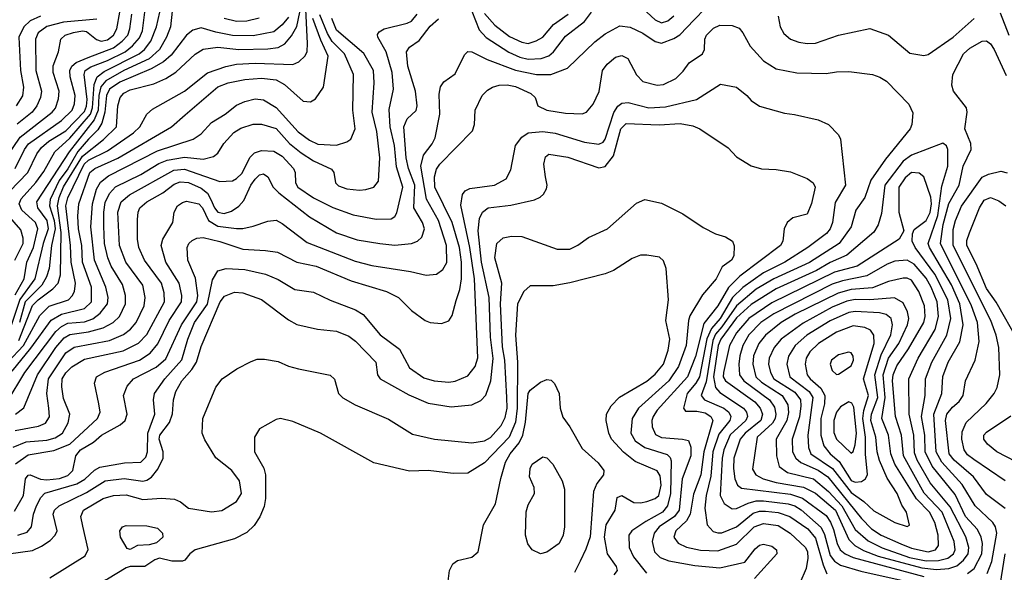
# Model space of a CAD drawing. Extents: x 997028 to 1115134, y 536408 to 618974.
# Tile 170 of 256: x 1034564 to 1039291, y 562907 to 565559. Entities that reach past the tile are written whole.
import ezdxf

# ---------------------------------------------------------------- set-up
doc = ezdxf.new("R2010")
doc.units = 0

msp = doc.modelspace()

# ---------------------------------------------------------------- linework, layer by layer
at = {"layer": '0CON10XD'}
for points in [[(1034515, 564734.2), (1034603, 564825), (1034647.1, 564915), (1034668.4, 564945), (1034704.6, 564975.4), (1034785, 565025.1), (1034875, 565117.3), (1034885, 565143.6), (1034887.7, 565175), (1034873.4, 565295), (1034879.1, 565315), (1034905, 565332.6), (1034985, 565362.6), (1035069.8, 565405), (1035105, 565432.7), (1035139.2, 565470.8), (1035153.3, 565505), (1035164.8, 565595), (1035210.8, 565749.2), (1035241.5, 565808.5), (1035275, 565830.4), (1035325, 565841.9), (1035385, 565839.5), (1035465, 565821.7)], [(1034507.7, 563915), (1034581.8, 563995), (1034661, 564139), (1034706.1, 564183.9), (1034797.9, 564215), (1034816.6, 564233.4), (1034827.7, 564255), (1034832.4, 564295), (1034810.7, 564395), (1034808.4, 564475), (1034784.9, 564665), (1034795, 564703.5), (1034874.1, 564865.9), (1034895, 564884.4), (1034985, 564929.8), (1035110.3, 565015), (1035140.9, 565045), (1035174.1, 565105.9), (1035201, 565129), (1035354.8, 565215.2), (1035465, 565303.1), (1035554.1, 565334.1), (1035605.5, 565344.5), (1035695, 565350.6), (1035875, 565344.1), (1035904.3, 565355.7), (1035934.4, 565385.6), (1035944.3, 565405.8), (1035946.1, 565443.9), (1035929.7, 565775)], [(1035303.9, 565676.1), (1035288, 565525), (1035269.6, 565475), (1035234.8, 565415), (1035185, 565370.7), (1035064.3, 565315), (1034977.7, 565265), (1034954.3, 565235.7), (1034944.6, 565194.6), (1034940.2, 565125), (1034922.4, 565077.6), (1034801.1, 564925), (1034645.2, 564685), (1034649.2, 564655), (1034694.7, 564595), (1034700.7, 564555), (1034677, 564485), (1034637.6, 564315), (1034564.2, 564215.8), (1034515, 564067.8)], [(1037475, 565688.1), (1037615, 565557.3), (1037645, 565543.8), (1037675, 565553.8), (1037705, 565577.3)], [(1034543.6, 563426.4), (1034605, 563470.2), (1034728.3, 563491.7), (1034805, 563521.6), (1034938.4, 563645), (1034950.6, 563675), (1034944.2, 563715), (1034923.1, 563815), (1034932.7, 563845), (1034972.6, 563867.4), (1035140, 563925), (1035191.2, 563958.8), (1035227.4, 564002.6), (1035282.1, 564115), (1035340.8, 564205), (1035343.2, 564235), (1035330.2, 564295), (1035265.7, 564395), (1035243.6, 564475), (1035251.3, 564505), (1035299.1, 564585), (1035306.5, 564635), (1035322.5, 564665), (1035345, 564682.1), (1035365, 564687.8), (1035424.4, 564675), (1035441.2, 564655), (1035470, 564595), (1035515, 564568.3), (1035605, 564556.1), (1035635, 564556.3), (1035685, 564568), (1035755, 564591.2), (1035795, 564596.4), (1035825, 564580), (1035945, 564489.1), (1036175, 564399.8), (1036255, 564378.3), (1036440.8, 564350.8), (1036515, 564332.5), (1036565, 564338.1), (1036595, 564360), (1036615, 564394), (1036613.9, 564475), (1036575.5, 564595), (1036516.8, 564696.8), (1036490, 564855), (1036502.1, 564907.9), (1036545, 564963.5), (1036558.5, 564991.5), (1036581.6, 565105), (1036578.7, 565201.3), (1036584.1, 565235.9), (1036600.3, 565259.7), (1036655, 565299.5), (1036699.9, 565390.1), (1036715, 565405.5), (1036735, 565404.5), (1036807.6, 565367.6), (1036945, 565316.3), (1037045, 565295.6), (1037114.4, 565295.6), (1037193.8, 565326.2), (1037325, 565452.3), (1037375, 565491.2), (1037445, 565528.5), (1037495, 565522.9), (1037555, 565493.9), (1037615, 565453.6), (1037645, 565445.8), (1037705, 565468.6), (1037733.9, 565486.1), (1037802.5, 565557.5), (1037855, 565612.9)], [(1036735, 565599.4), (1036770.1, 565510.1), (1036802.8, 565472.8), (1036912.9, 565402.9), (1036965, 565378.6), (1037005, 565368.5), (1037068.1, 565371.9), (1037105, 565385.8), (1037126.9, 565405), (1037185, 565480), (1037275, 565550.6), (1037308.6, 565595)], [(1034472.4, 564855), (1034566.2, 564995), (1034719.3, 565115), (1034735.4, 565134.6), (1034751, 565179), (1034753.6, 565215), (1034725.2, 565305), (1034725, 565338), (1034750.9, 565405), (1034761.5, 565465), (1034782.2, 565485), (1034822.3, 565497.7), (1034865, 565505.2), (1034885, 565502.1), (1034933, 565463), (1034955, 565455.8), (1034985, 565462), (1035015, 565484), (1035030.5, 565515), (1035045.5, 565595)], [(1034503.5, 563725), (1034589.3, 563865), (1034737.7, 564062.3), (1034764.3, 564085.7), (1034795, 564101.7), (1034875, 564109), (1034915, 564123.4), (1034950.3, 564149.7), (1034986, 564195), (1034989.2, 564225), (1034978.5, 564275), (1034923.9, 564405), (1034905.2, 564565), (1034913.7, 564675), (1034933.6, 564745), (1034951.8, 564778.2), (1034991.3, 564808.7), (1035225, 564929.8), (1035396.7, 564985), (1035435, 565011.1), (1035485.5, 565064.5), (1035550.8, 565105), (1035605, 565148.9), (1035645, 565166.8), (1035695, 565179.2), (1035735, 565174.6), (1035795, 565136.9), (1035900.3, 565020.3), (1035955, 564980.8), (1035995, 564960.8), (1036085, 564957.2), (1036135, 564972.5), (1036154, 564986), (1036174.1, 565035), (1036163.8, 565125), (1036166.3, 565295), (1036123.3, 565395), (1036064.5, 565454.5), (1036041.8, 565491.8), (1036005, 565581.2)], [(1034528.7, 563871.3), (1034618.1, 563981.9), (1034715, 564116.7), (1034764.7, 564145.3), (1034875, 564173.2), (1034908.7, 564205), (1034909.3, 564275), (1034866.3, 564395), (1034863.2, 564475), (1034847.1, 564555), (1034842.6, 564615), (1034848.5, 564675), (1034900.6, 564825), (1034924.7, 564845), (1035035, 564894.2), (1035292.5, 565045), (1035357.8, 565102.2), (1035515, 565237), (1035564.3, 565255), (1035645, 565272.4), (1035725, 565278.8), (1035795, 565269.3), (1035835, 565248.2), (1035925, 565167.5), (1035960, 565165), (1035985, 565178.8), (1036022.9, 565235), (1036045.7, 565384.2), (1036010, 565460), (1035971.6, 565565)], [(1034533.1, 563506.9), (1034595, 563532.1), (1034695, 563540.3), (1034735, 563551.2), (1034769.7, 563575), (1034796.6, 563623.4), (1034804.7, 563665), (1034775, 563741.4), (1034766, 563796), (1034767.8, 563835), (1034785, 563864.2), (1034815, 563892.6), (1034875, 563930.2), (1035061, 563969), (1035135, 564006.1), (1035175, 564047.3), (1035258.7, 564205), (1035258.5, 564248.5), (1035244.8, 564295), (1035163.2, 564405), (1035135.6, 564465.6), (1035129.8, 564505), (1035129.9, 564600.1), (1035132.4, 564635), (1035140.3, 564655), (1035173.8, 564685), (1035251.6, 564728.4), (1035305, 564768.8), (1035335, 564779.8), (1035375, 564776.9), (1035435, 564750.7), (1035465, 564725.8), (1035482.1, 564695), (1035499.4, 564655), (1035516, 564635), (1035545, 564629.2), (1035580.2, 564639.8), (1035615.5, 564664.5), (1035639.5, 564690.5), (1035674.4, 564765), (1035695, 564794.1), (1035715, 564814), (1035735, 564819.2), (1035755.3, 564805.3), (1035780.6, 564755), (1035807.5, 564727.5), (1035955, 564613.2), (1036085, 564535.3), (1036185, 564501.4), (1036293.8, 564483.8), (1036365, 564476.6), (1036445, 564484.7), (1036473.5, 564496.5), (1036495, 564514.3), (1036507.8, 564555), (1036498.2, 564585), (1036455.9, 564655.9), (1036461.1, 564765), (1036430.7, 564845), (1036419.6, 564895), (1036408.7, 565045), (1036425, 565082.5), (1036466.8, 565123.2), (1036472.5, 565145), (1036464.2, 565215), (1036426.7, 565335), (1036421, 565405), (1036435, 565426.6), (1036481.7, 565458.3), (1036535, 565527.5), (1036575, 565563.2)], [(1034543, 564845), (1034586.8, 564935), (1034606.7, 564963.3), (1034765, 565074.5), (1034815.9, 565125), (1034827, 565155), (1034831.1, 565195), (1034806.9, 565285), (1034805.6, 565315), (1034814.9, 565335.1), (1034835, 565353.4), (1034892.7, 565377.3), (1035015, 565424.4), (1035056.6, 565455), (1035082.6, 565485), (1035093, 565515), (1035102.2, 565585)], [(1034544.8, 563665.2), (1034584.8, 563695.2), (1034649.4, 563855), (1034738.4, 563985), (1034778.1, 564031.9), (1034805, 564048.6), (1034895, 564060.4), (1034965, 564079.2), (1035013.4, 564105), (1035043.7, 564135), (1035071.6, 564195), (1035071.6, 564235), (1035057.2, 564287.2), (1035003.3, 564375), (1034986.6, 564415), (1034971.1, 564485), (1034967.7, 564567.7), (1034967.4, 564635), (1034975, 564681.1), (1034995.1, 564724.9), (1035023.9, 564756.1), (1035145, 564815.9), (1035231.4, 564868.6), (1035271.8, 564885), (1035355, 564899), (1035445, 564889.2), (1035495, 564902.7), (1035515, 564918.1), (1035544.8, 564965.2), (1035592.7, 565017.3), (1035625, 565038.4), (1035685, 565056.9), (1035725, 565057.3), (1035795, 565036.2), (1035860, 564965), (1035915, 564919.8), (1035975, 564881.4), (1036060.9, 564840.9), (1036072.9, 564825), (1036080.8, 564775), (1036095, 564761.5), (1036135, 564747.3), (1036195, 564741.3), (1036226.6, 564743.4), (1036264, 564755), (1036286.8, 564783.2), (1036292.9, 564895), (1036278, 565022), (1036255.7, 565115), (1036266.6, 565255), (1036263.3, 565315), (1036215.8, 565395.8), (1036085, 565507.8), (1036062.8, 565565)], [(1034664, 565576), (1034615, 565553), (1034583.6, 565525), (1034559.6, 565475), (1034567.8, 565315), (1034582.4, 565235), (1034577.1, 565192.9), (1034547.9, 565145)], [(1034935, 565561.9), (1034775, 565546.6), (1034695, 565525.5), (1034653.2, 565495), (1034640.7, 565465), (1034641.6, 565315), (1034668.7, 565215), (1034664.8, 565185), (1034647, 565145), (1034624.8, 565115), (1034552.3, 565057.7)], [(1034560.4, 564019.6), (1034625, 564187.5), (1034652.7, 564215), (1034723.3, 564266.7), (1034748.7, 564295), (1034759.7, 564335), (1034763, 564537), (1034745.5, 564665), (1034753.2, 564705), (1034775, 564756.6), (1034865, 564903.7), (1034966.7, 564983.3), (1035028.9, 565045), (1035035, 565146), (1035046.8, 565185), (1035063.8, 565206.2), (1035095, 565222.4), (1035208.5, 565251.5), (1035265, 565276.3), (1035313.1, 565306.9), (1035406.9, 565393.1), (1035445, 565417.5), (1035515, 565427.1), (1035616.1, 565416.1), (1035755, 565418.4), (1035805, 565425.2), (1035836.9, 565443.1), (1035868.7, 565481.3), (1035894.3, 565525.7), (1035909.7, 565595)], [(1035855, 565570), (1035825, 565533.8), (1035785, 565501.1), (1035685, 565481.4), (1035585, 565483.2), (1035505, 565498), (1035435, 565520), (1035395, 565507.8), (1035365, 565483.8), (1035291.6, 565388.4), (1035254.3, 565355.7), (1035195, 565322.1), (1035045, 565259.3), (1034995.8, 565225), (1034980.6, 565195), (1034972.7, 565115), (1034958.3, 565061.7), (1034939.4, 565030.6), (1034894.6, 564985), (1034843.8, 564926.2), (1034795, 564843.3), (1034753.4, 564786.6), (1034710.1, 564695), (1034706.6, 564665), (1034729.3, 564595), (1034733.7, 564555), (1034717, 564475), (1034706.2, 564363.8), (1034693.4, 564325), (1034669.7, 564285), (1034590.2, 564205), (1034562.5, 564105)], [(1034679.4, 564830.6), (1034733.6, 564925), (1034805, 564989.5), (1034903.8, 565105), (1034913.8, 565136.2), (1034921.6, 565248.4), (1034936.1, 565283.9), (1034970.2, 565309.8), (1035138.3, 565395), (1035163.3, 565415), (1035193.5, 565455), (1035221.6, 565525), (1035237.2, 565595)], [(1035713.8, 565566.2), (1035655, 565552.1), (1035605, 565550), (1035545, 565564.4)], [(1036338.2, 565128.3), (1036358.6, 565225), (1036352.2, 565305), (1036323.7, 565403.7), (1036283.3, 565475), (1036282, 565488), (1036289.8, 565500.2), (1036314, 565515), (1036425, 565541.8), (1036445, 565552.2), (1036472.9, 565585)], [(1036795, 565588.3), (1036845, 565531.7), (1036915, 565477.4), (1036975, 565450.8), (1037005, 565444.8), (1037043.4, 565456.6), (1037075, 565474.7), (1037126.1, 565535), (1037197.1, 565585)], [(1038205.8, 565575), (1038214.3, 565525), (1038232.6, 565492.6), (1038264.2, 565465), (1038305, 565451.2), (1038345, 565443.9), (1038385, 565445.3), (1038495, 565484.5), (1038645, 565516), (1038735, 565484.3), (1038837.4, 565397.4), (1038905, 565387.3), (1038925, 565391.8), (1039045, 565474.7), (1039146.9, 565565)], [(1039271.6, 565591.6), (1039313, 565485)], [(1034539.5, 563200.5), (1034582.5, 563275), (1034592.5, 563355), (1034605, 563372.5), (1034615, 563373.8), (1034663.8, 563353.8), (1034695, 563350.5), (1034755, 563357.4), (1034795, 563371.2), (1034819, 563395), (1034833.5, 563465), (1034855.7, 563495), (1034919.2, 563530.8), (1034956.2, 563565), (1035045.9, 563614.1), (1035070.9, 563635), (1035080, 563665), (1035062.7, 563755), (1035079.9, 563800.1), (1035110.9, 563835), (1035218.6, 563891.4), (1035265, 563931.4), (1035340.2, 564095), (1035414.5, 564205), (1035420, 564235), (1035408.9, 564318.9), (1035371.1, 564405), (1035368.2, 564465), (1035376.2, 564485), (1035391.4, 564498.6), (1035415, 564509.6), (1035445, 564513.2), (1035524.8, 564494.8), (1035635, 564457.3), (1035745, 564451.7), (1035802.6, 564442.6), (1035895, 564394.7), (1035987.5, 564375), (1036155, 564305.3), (1036325.8, 564255), (1036381.9, 564225), (1036445, 564162.5), (1036511.2, 564115), (1036535, 564105.8), (1036588.8, 564101.2), (1036625, 564114), (1036640.3, 564139.7), (1036659, 564211), (1036676.7, 564263.3), (1036685.9, 564315), (1036684.9, 564395), (1036675.4, 564465), (1036640, 564585), (1036556.7, 564755), (1036555.7, 564805), (1036565, 564840.6), (1036581.3, 564865), (1036737.5, 565025), (1036747.1, 565055), (1036750, 565125), (1036784.3, 565195), (1036809.2, 565220.8), (1036834, 565235), (1036866.7, 565245), (1036905, 565246.5), (1036945, 565237.7), (1037018, 565205), (1037038, 565185), (1037051.2, 565145), (1037095, 565124.6), (1037185, 565110), (1037265, 565106.7), (1037285.4, 565114.6), (1037317.4, 565152.6), (1037346.5, 565213.5), (1037361.5, 565315), (1037385, 565345.4), (1037425, 565379.2), (1037455, 565386.9), (1037483, 565373), (1037525, 565293.5), (1037555, 565262.7), (1037625, 565244.7), (1037655, 565247.1), (1037713.4, 565276.6), (1037748.8, 565311.2), (1037778, 565352), (1037842.5, 565395), (1037851.5, 565415), (1037853.9, 565465), (1037860.7, 565485), (1037895, 565518.2), (1037925, 565532.3), (1037985, 565530.4), (1038017.6, 565517.6), (1038036.2, 565496.2), (1038071.3, 565431.3), (1038135, 565361.4), (1038195, 565322.9), (1038295, 565303.8), (1038435, 565300.5), (1038485, 565309.1), (1038545, 565310), (1038657.5, 565295), (1038693, 565283), (1038725, 565262.9), (1038832.6, 565152.6), (1038851.7, 565111.7), (1038847.3, 565055), (1038839.6, 565035), (1038720.4, 564889.6), (1038650.9, 564789.1), (1038620.8, 564705), (1038578.9, 564645), (1038555.8, 564565), (1038497.8, 564485), (1038355, 564393), (1038184.6, 564315.4), (1038099.2, 564265), (1038005, 564186), (1037935, 564083.9), (1037905, 564049.5), (1037891.1, 564018.9), (1037858.9, 563821.1), (1037835.2, 563755.2), (1037851.1, 563735), (1037945, 563694.5), (1037967.8, 563675), (1037977.7, 563655), (1037972.5, 563635), (1037921.2, 563568.8), (1037891.6, 563485), (1037882.8, 563367.2), (1037859.2, 563275), (1037852.8, 563215), (1037864.6, 563135), (1037893.2, 563103.2), (1037915, 563095.3), (1037935, 563096.7), (1038005, 563124.3), (1038085, 563189.8), (1038115, 563199.3), (1038145, 563200), (1038205, 563194), (1038261.2, 563175), (1038347.1, 563115), (1038385, 563070.3), (1038421.8, 562941.8), (1038439, 562899)], [(1039295, 563212.8), (1039205, 563280.3), (1039143.3, 563365), (1039050.2, 563445), (1039026.2, 563475), (1039008.4, 563635), (1039015.6, 563665), (1039041.6, 563698.4), (1039074.1, 563725.9), (1039094.1, 563755), (1039105, 563826.2), (1039150.4, 563925), (1039170.5, 564015), (1039161.7, 564105), (1039133.2, 564185), (1038985.1, 564485), (1038997, 564575), (1039024, 564676), (1039073.9, 564765), (1039093.8, 564856.2), (1039132.1, 564935), (1039129.7, 564965), (1039101.1, 565035), (1039112.9, 565115), (1039109.1, 565135), (1039046.3, 565216.3), (1039038.9, 565245), (1039043.5, 565295), (1039094.7, 565395), (1039125, 565422.8), (1039185, 565455.4), (1039205, 565457.5), (1039225, 565442.1), (1039242.9, 565415), (1039300.1, 565290.1)], [(1034554.8, 563085.2), (1034600.8, 563099.2), (1034620.8, 563125), (1034630.8, 563185), (1034644.4, 563225), (1034665.2, 563265), (1034685, 563285.6), (1034838.9, 563331.1), (1034876.8, 563353.2), (1034922.8, 563397.2), (1034948.4, 563411.6), (1035067.7, 563432.3), (1035145, 563435.3), (1035170.4, 563459.6), (1035177.7, 563485), (1035179.2, 563575), (1035213.7, 563665), (1035205.9, 563735), (1035212, 563765), (1035260.7, 563835), (1035343.1, 563926.9), (1035371.5, 564025), (1035404, 564105), (1035466.3, 564193.7), (1035489.6, 564310.4), (1035515, 564353.3), (1035555, 564364.7), (1035645, 564359.2), (1035745, 564337.2), (1035805, 564311.1), (1035885, 564264.6), (1035975, 564250.9), (1036055, 564212.1), (1036176.8, 564166.7), (1036213.6, 564143.6), (1036295, 564046.4), (1036387.8, 563977.8), (1036435, 563888.2), (1036505, 563839.7), (1036553.3, 563825), (1036625, 563818.6), (1036655, 563823.4), (1036715, 563849.2), (1036751.4, 563895), (1036763.8, 563936.2), (1036747.6, 564315), (1036725.1, 564465), (1036681.5, 564668.5), (1036690.4, 564719.6), (1036703.3, 564736.7), (1036725, 564749.1), (1036843.8, 564765), (1036899.4, 564795), (1036922.6, 564837.4), (1036943.8, 564955), (1036974.7, 564995.3), (1037004.7, 565015.3), (1037075, 565021.6), (1037134.1, 565014.1), (1037275, 564971.4), (1037345, 564960.6), (1037365, 564970.7), (1037374.6, 564985.4), (1037416.7, 565113.3), (1037435, 565143.2), (1037455, 565158.2), (1037485, 565161.9), (1037585, 565136.3), (1037665, 565140), (1037814, 565175), (1037928.8, 565248.8), (1038005, 565234.4), (1038054.6, 565194.6), (1038075, 565170.8), (1038115, 565144.2), (1038235, 565109.4), (1038284.4, 565104.4), (1038397.9, 565077.9), (1038446.2, 565055), (1038495.6, 565005.6), (1038504.2, 564985), (1038527.8, 564765), (1038478.6, 564681.4), (1038466.2, 564585), (1038454.2, 564555), (1038436.8, 564533.2), (1038348, 564465), (1038237.8, 564395), (1038135, 564343.4), (1038035.9, 564274.1), (1037986.6, 564225), (1037926.8, 564125), (1037885, 564077.3), (1037862.9, 564027.1), (1037827, 563845), (1037810.4, 563815), (1037769.2, 563765), (1037750.5, 563695), (1037760, 563680), (1037815, 563680.5), (1037855, 563671.2), (1037881.8, 563655), (1037891, 563635), (1037847.7, 563485), (1037834.8, 563375), (1037798.5, 563281.5), (1037782.5, 563185), (1037765.6, 563154.4), (1037713.6, 563105), (1037704.7, 563075), (1037725, 563046.9), (1037765, 563027.6), (1037832.3, 563012.3), (1037915, 563009.4), (1038005, 563041.9), (1038090.5, 563125), (1038135, 563140.6), (1038205, 563131), (1038262.2, 563095), (1038336.3, 563025), (1038346.6, 563005), (1038348.3, 562975), (1038339.7, 562925), (1038309.4, 562855)], [(1034543.2, 563586.8), (1034655, 563608.4), (1034687.5, 563622.5), (1034707.2, 563652.8), (1034704.4, 563694.4), (1034694.8, 563764.8), (1034702.7, 563835), (1034785, 563959.1), (1034825, 563987.8), (1034995, 564019.5), (1035061.8, 564048.2), (1035096, 564074), (1035122.9, 564105), (1035161.3, 564185), (1035166.7, 564225), (1035155.2, 564285), (1035073.1, 564395), (1035043.7, 564475), (1035035.2, 564635), (1035050.6, 564685), (1035091.1, 564718.9), (1035304.2, 564835.8), (1035355, 564841.2), (1035419, 564819), (1035525, 564782), (1035585, 564785.8), (1035605, 564795.8), (1035630.2, 564819.8), (1035670.7, 564899.3), (1035691, 564919), (1035725, 564930.8), (1035785, 564927.5), (1035825, 564903.2), (1035879.1, 564845), (1035886.6, 564825), (1035888.4, 564775), (1035899.3, 564755), (1035975, 564703), (1036067, 564657), (1036165, 564622.4), (1036275, 564601.3), (1036347.4, 564602.6), (1036365, 564613.5), (1036375, 564631.9), (1036403.3, 564755), (1036372.3, 564852.3), (1036362.7, 564955), (1036343.4, 565045), (1036338.2, 565128.3)], [(1034510, 562995), (1034625, 563011.4), (1034668.6, 563031.4), (1034710.1, 563059.9), (1034734.4, 563085), (1034743.5, 563105), (1034725.4, 563185), (1034731.8, 563205), (1034753.6, 563225), (1034885, 563290.3), (1034975, 563345.6), (1035065, 563356.7), (1035155, 563343.5), (1035175, 563348.6), (1035196.7, 563363.3), (1035228.1, 563401.9), (1035252.2, 563455), (1035252.4, 563485), (1035234.5, 563545), (1035236.8, 563565), (1035283, 563625), (1035297.3, 563667.3), (1035302.2, 563735), (1035314.3, 563775), (1035342.1, 563825), (1035390.6, 563879.4), (1035412.4, 563915), (1035435, 563990), (1035526.4, 564205), (1035548, 564232), (1035595, 564250.4), (1035635, 564247.3), (1035725, 564216.1), (1035855, 564118.5), (1035895, 564096.5), (1035993.9, 564073.9), (1036085, 564064.6), (1036145, 564039.2), (1036176, 564016), (1036274.4, 563915), (1036281.4, 563855), (1036294.3, 563835), (1036432, 563758), (1036525, 563718.9), (1036635, 563701.3), (1036735, 563710), (1036778.7, 563731.3), (1036802.6, 563757.4), (1036825.2, 563824.8), (1036837.8, 563932.2), (1036824.9, 564035), (1036817.2, 564225), (1036781.4, 564395), (1036765.8, 564545), (1036771.8, 564605), (1036785.4, 564635), (1036813.8, 564656.2), (1036922, 564668), (1037035.5, 564694.5), (1037062.6, 564707.4), (1037078.8, 564721.2), (1037093.6, 564746.4), (1037096.5, 564765), (1037087.8, 564805), (1037080.6, 564865), (1037088.8, 564901.2), (1037105, 564912.5), (1037195, 564898.1), (1037345, 564847.5), (1037375, 564853.8), (1037414.2, 564905.8), (1037449.6, 565035), (1037475, 565060.2), (1037634.8, 565054.8), (1037735, 565060.5), (1037795, 565049.4), (1037828.6, 565035), (1037965, 564942.9), (1038005, 564900), (1038075, 564857.1), (1038125, 564842.2), (1038195, 564839.4), (1038265, 564828.1), (1038345, 564796.7), (1038373.3, 564775), (1038383.5, 564755), (1038365, 564676.7), (1038344.4, 564625.6), (1038275, 564607.1), (1038249.1, 564585), (1038233.8, 564555), (1038228.2, 564495), (1038216.1, 564475), (1038021.4, 564328.6), (1037967.1, 564272.9), (1037915, 564186.2), (1037848.7, 564101.3), (1037807.7, 563942.3), (1037770.3, 563845), (1037624.3, 563685), (1037604.8, 563655), (1037598.6, 563635), (1037599.7, 563605), (1037617.2, 563567.2), (1037645, 563553.1), (1037746.3, 563546.3), (1037775, 563538.6), (1037786.6, 563506.6), (1037785.5, 563465), (1037744.1, 563355), (1037730, 563205), (1037708, 563175), (1037634.8, 563125), (1037609.6, 563095), (1037600.2, 563055), (1037611.8, 563005), (1037638.2, 562978.2), (1037681, 562961), (1037805, 562939.1), (1037925, 562927.6), (1038044.7, 562955.3), (1038095, 563019.5), (1038115, 563036.2), (1038135, 563041.5), (1038175, 563031.9), (1038196.9, 563015), (1038199.4, 562995), (1038092.4, 562877.6)], [(1039209.3, 562900.7), (1039231, 562959), (1039255.2, 563095.2), (1039249.2, 563125), (1039235.8, 563145), (1039150.3, 563225), (1039088.5, 563328.5), (1038990.6, 563435), (1038964.3, 563485), (1038952.3, 563665), (1038990.6, 563765), (1038996, 563846), (1039021.7, 563915), (1039077.4, 564012.6), (1039094.2, 564095), (1039077.6, 564195), (1039036.9, 564286.9), (1038931.1, 564465), (1038925.8, 564485), (1038971, 564619), (1038990.8, 564759.2), (1039020, 564855), (1039020, 564935), (1039013.3, 564953.3), (1038995.8, 564965.8), (1038845, 564909.2), (1038805, 564880), (1038717.7, 564765), (1038702.1, 564627.9), (1038685.5, 564574.5), (1038665, 564538.9), (1038535, 564428.6), (1038455, 564393.4), (1038390, 564355), (1038195, 564267.6), (1038075, 564192.3), (1038005, 564128.2), (1037929.5, 564025), (1037917.3, 563995), (1037894.9, 563845), (1037904.3, 563794.3), (1037925, 563768.9), (1038038.4, 563695), (1038054, 563675), (1038058.5, 563655), (1038050, 563635), (1037974.3, 563565.7), (1037944, 563495), (1037935.7, 563455), (1037927.1, 563275), (1037946.6, 563236.6), (1037985, 563211.9), (1038005, 563212.9), (1038061, 563239), (1038099.3, 563249.3), (1038135, 563250.2), (1038253.1, 563235), (1038285, 563225.4), (1038315, 563206.4), (1038411.8, 563121.8), (1038428.2, 563088.2), (1038455, 562987.1), (1038475, 562960.4), (1038505, 562941.5), (1038602.2, 562912.2), (1038825, 562861.7)], [(1034542, 564238), (1034586.4, 564315), (1034598.1, 564395), (1034630, 564465), (1034650.8, 564555), (1034639.4, 564585), (1034574.2, 564644.2), (1034561.9, 564675), (1034571.7, 564698.3), (1034642.3, 564777.7), (1034679.4, 564830.6)], [(1039115, 562900.8), (1039145.6, 562925), (1039183.6, 562995), (1039186.8, 563045), (1039180.6, 563075), (1039162.7, 563112.7), (1039105, 563174.8), (1039055, 563279.2), (1038945.3, 563415.3), (1038910.9, 563485), (1038909.7, 563565), (1038894, 563655), (1038910.4, 563755), (1038913.2, 563835), (1038942.5, 563915), (1039015.4, 564044.6), (1039034.5, 564125), (1039019.9, 564215), (1038958.1, 564338.1), (1038862.2, 564465), (1038848.1, 564495), (1038849.6, 564530.4), (1038858, 564552), (1038915.2, 564595), (1038935, 564633.1), (1038942, 564675), (1038937.6, 564707.6), (1038905.3, 564805.3), (1038882.4, 564822.4), (1038845.9, 564825.9), (1038815, 564800.5), (1038784.3, 564754.3), (1038785.2, 564635.2), (1038809.2, 564545), (1038786, 564505), (1038583.8, 564376.2), (1038475, 564347.4), (1038175, 564200), (1038064, 564125), (1038005, 564056.4), (1037972.3, 563995), (1037942.1, 563865), (1037940.6, 563845), (1037952.4, 563825), (1038093.1, 563725), (1038119.3, 563695), (1038130.5, 563665), (1038122.4, 563635), (1038047, 563575), (1038022.8, 563545), (1037992.4, 563455), (1037990.6, 563405), (1037996.9, 563355), (1038009.3, 563325), (1038030, 563310), (1038265, 563281.3), (1038321.8, 563261.8), (1038435, 563178.7), (1038457.1, 563147.1), (1038471.4, 563111.4), (1038488, 563045), (1038502.2, 563015), (1038526.5, 562995), (1038565, 562977), (1038905, 562886.9)], [(1039294.6, 563345), (1039145, 563447.8), (1039115, 563470.8), (1039098.9, 563495), (1039087, 563545), (1039088.9, 563581.1), (1039108, 563625), (1039204, 563716), (1039242.3, 563765), (1039256.6, 563793.4), (1039270, 563855), (1039264.8, 563985), (1039252.1, 564045), (1039226.2, 564115), (1039045.2, 564475), (1039045, 564551.2), (1039056, 564595), (1039085, 564663.8), (1039185, 564802.4), (1039215, 564817.5), (1039275, 564831.5), (1039304.1, 564824.1)], [(1039359.4, 564015), (1039252.3, 564202.3), (1039205, 564268.2), (1039156.6, 564386.6), (1039111.6, 564475), (1039111.5, 564498.5), (1039123.7, 564536.3), (1039171.6, 564655), (1039195, 564693.2), (1039225, 564704.6), (1039265, 564688.8), (1039298.1, 564665)], [(1034709.2, 562880.8), (1034877.8, 562985), (1034893.7, 563016.3), (1034867.8, 563127.8), (1034857.6, 563175), (1034870, 563205), (1034965, 563260.2), (1035015, 563275.2), (1035075, 563277.8), (1035155.7, 563255.7), (1035245, 563262.4), (1035307.2, 563257.2), (1035335.5, 563245.5), (1035375, 563214.3), (1035485, 563196.2), (1035535, 563203.8), (1035604.3, 563245.7), (1035629.1, 563285), (1035620, 563345), (1035582.5, 563395), (1035505, 563456.7), (1035452.2, 563542.2), (1035440.6, 563575), (1035444.1, 563644.1), (1035505.7, 563795), (1035535.5, 563834.5), (1035606.8, 563883.2), (1035675, 563918), (1035705, 563929.2), (1035739.4, 563929.4), (1035805, 563917.8), (1035855, 563895.5), (1035902.6, 563882.6), (1036055, 563852.9), (1036075, 563833.3), (1036094.3, 563765), (1036115, 563744.4), (1036175, 563711.1), (1036335, 563642.2), (1036449.2, 563569.2), (1036555, 563545.4), (1036735, 563527.5), (1036795, 563537.4), (1036825, 563553), (1036875, 563611.1), (1036895, 563649.4), (1036903.7, 563695), (1036903.5, 563745), (1036892.9, 563925), (1036881.8, 563988.2), (1036871.8, 564195), (1036878.5, 564295), (1036845.8, 564415), (1036855, 564483.8), (1036885, 564511.5), (1036925, 564520), (1036975, 564517.9), (1037145, 564456.9), (1037205, 564456.9), (1037244.1, 564475.9), (1037295, 564512.9), (1037386, 564555), (1037525, 564678.8), (1037565, 564696.2), (1037645, 564678.8), (1037747.6, 564627.6), (1037845, 564560.8), (1037905, 564531.2), (1037953, 564517), (1037986.7, 564495), (1037993.6, 564473.6), (1037992, 564425), (1037981.2, 564405), (1037936.9, 564373.1), (1037907.9, 564315), (1037841.3, 564238.7), (1037781.8, 564138.2), (1037774.3, 564115), (1037763.8, 563995), (1037726.5, 563893.5), (1037680.8, 563825), (1037535.3, 563695), (1037503.7, 563645), (1037498.4, 563575), (1037518.3, 563538.3), (1037565.7, 563505.7), (1037671.9, 563471.9), (1037687.5, 563457.5), (1037692.3, 563442.3), (1037688.8, 563285), (1037674.2, 563225.8), (1037650.5, 563195), (1037570.3, 563150.3), (1037503.3, 563105), (1037488.2, 563085), (1037490.6, 563025), (1037510.4, 562980.4), (1037572.9, 562902.9)], [(1034541.4, 564405), (1034581.5, 564485), (1034580.8, 564510.8), (1034569.5, 564549.5), (1034505, 564623.3)], [(1037418.5, 562895), (1037434.5, 562915), (1037429.6, 562935), (1037385.7, 562995.7), (1037372.2, 563075), (1037380.3, 563135), (1037423.1, 563205), (1037432, 563265), (1037455, 563275.6), (1037512.3, 563242.3), (1037545, 563240), (1037575, 563246.3), (1037615, 563261.1), (1037632.8, 563275), (1037642.9, 563325), (1037639.3, 563369.3), (1037625, 563393.1), (1037518.1, 563438.1), (1037463, 563483), (1037405.9, 563545), (1037392.2, 563575), (1037379.2, 563635), (1037381.5, 563665), (1037403.8, 563705), (1037443.5, 563746.5), (1037575, 563823.9), (1037615, 563856.8), (1037655, 563906.2), (1037677.7, 563972.3), (1037684.8, 564025), (1037666.5, 564115), (1037679.2, 564215), (1037668.2, 564365), (1037655, 564402), (1037635, 564418.5), (1037575, 564429.1), (1037545, 564428.2), (1037505, 564412.2), (1037415, 564355.6), (1037375, 564338.5), (1037205, 564295.6), (1037125, 564281.9), (1037015, 564280.8), (1036985, 564254.3), (1036953.8, 564195), (1036944.2, 564045), (1036953.9, 563915), (1036951.9, 563695), (1036943.6, 563626.4), (1036913.4, 563555), (1036795, 563431.5), (1036715, 563382.5), (1036645, 563380.5), (1036525, 563395.5), (1036435, 563392.5), (1036265, 563431.9), (1036008.8, 563575), (1035875, 563630.5), (1035815.9, 563644.1), (1035795, 563640), (1035715.8, 563595), (1035691.1, 563555), (1035691.5, 563485), (1035735.7, 563405.7), (1035744, 563375), (1035745, 563260)], [(1038965, 562920.5), (1039025, 562924.4), (1039062.2, 562937.8), (1039095.7, 562964.3), (1039117.2, 562995), (1039121.2, 563025), (1039106.7, 563076.7), (1039030.8, 563220.8), (1038935.3, 563335.3), (1038872.7, 563445), (1038859.2, 563479.2), (1038856.4, 563565), (1038834.2, 563665), (1038832.6, 563835), (1038877.4, 563935), (1038958.4, 564071.6), (1038975.7, 564135), (1038968.3, 564205), (1038940, 564275), (1038915, 564318.3), (1038857.8, 564385), (1038825, 564405.2), (1038765, 564399), (1038727.9, 564385), (1038630.8, 564329.2), (1038514.9, 564305.1), (1038465, 564288.8), (1038185, 564147.6), (1038122.6, 564105), (1038064.3, 564045.7), (1038035.8, 563995), (1038021.4, 563945), (1038016.1, 563905), (1038019.6, 563855), (1038040, 563825), (1038164.4, 563735), (1038188.4, 563698.4), (1038194.8, 563665), (1038191.5, 563645), (1038178.1, 563621.9), (1038104.8, 563555), (1038081.4, 563401.4), (1038097.5, 563375), (1038132.7, 563355), (1038195, 563337.9), (1038327.5, 563315), (1038385, 563286.8), (1038480.9, 563205), (1038544.1, 563064.1), (1038573.3, 563035), (1038615, 563010.6), (1038685, 562984), (1038895, 562927.5), (1038965, 562920.5)], [(1038915, 562961.8), (1038975, 562963.8), (1039020.3, 562975), (1039047, 562995), (1039054.8, 563015), (1039050.2, 563055), (1038992.1, 563195), (1038906.6, 563286.6), (1038807.1, 563465), (1038797.3, 563565), (1038767.9, 563655), (1038753.8, 563825), (1038757, 563855), (1038775, 563897.7), (1038831.1, 563978.9), (1038904.4, 564105), (1038911.5, 564135), (1038907.9, 564185), (1038880.4, 564255), (1038845, 564307.9), (1038825, 564317.7), (1038805, 564318.3), (1038735, 564302), (1038658.5, 564271.5), (1038555, 564263.9), (1038493.4, 564246.6), (1038286.9, 564145), (1038219.8, 564105), (1038144.3, 564045), (1038112.4, 564005), (1038086.9, 563945), (1038083.1, 563905), (1038097.4, 563845), (1038125, 563818.9), (1038224.8, 563755), (1038251.1, 563711.1), (1038254.2, 563674.2), (1038247.2, 563635), (1038196, 563545), (1038196.7, 563465), (1038209.3, 563415), (1038249.5, 563385), (1038375, 563354.6), (1038447.7, 563295), (1038511.1, 563225), (1038575, 563111.7), (1038637.6, 563057.6), (1038705, 563024.6), (1038835, 562978.4), (1038915, 562961.8)], [(1038925, 563004.3), (1038961.2, 563015), (1038974.8, 563035.2), (1038972.6, 563085), (1038957.3, 563145), (1038932.1, 563195), (1038868.6, 563258.6), (1038765, 563425.3), (1038746.7, 563475), (1038734.8, 563565), (1038703.3, 563645), (1038719.5, 563745), (1038709.9, 563855), (1038735.4, 563934.6), (1038785, 564005.2), (1038825.9, 564095), (1038833.2, 564125), (1038826.6, 564156.6), (1038805, 564200.4), (1038763.6, 564223.6), (1038645, 564214), (1038575, 564216.4), (1038535, 564208.1), (1038465, 564179.4), (1038325, 564102.8), (1038218.9, 564025), (1038186.5, 563985), (1038162.6, 563935), (1038159.6, 563905), (1038167.8, 563865), (1038185.2, 563835), (1038285, 563771.6), (1038311.9, 563735), (1038314.6, 563705), (1038307.2, 563652.8), (1038273.3, 563545), (1038274.8, 563485), (1038289.5, 563455), (1038314.2, 563434.2), (1038397.4, 563397.4), (1038444.1, 563364.1), (1038605, 563164.3), (1038653.3, 563115), (1038699.3, 563085), (1038793.8, 563043.8), (1038845, 563021.8), (1038925, 563004.3)], [(1038825, 563126.7), (1038835, 563132.5), (1038820.6, 563195), (1038798.9, 563228.9), (1038776.6, 563285), (1038728.2, 563358.2), (1038692.4, 563442.4), (1038681.1, 563485), (1038674.3, 563555), (1038649.7, 563635), (1038653.1, 563665), (1038683.2, 563745), (1038669.6, 563855), (1038699.4, 563950.6), (1038745.7, 564045.7), (1038754.8, 564095), (1038748.2, 564125), (1038723.5, 564143.5), (1038691.6, 564151.6), (1038575, 564158.5), (1038545, 564152.7), (1038455, 564113.1), (1038343.7, 564045), (1038287.6, 563995), (1038255, 563943.3), (1038247, 563905), (1038260.6, 563845), (1038354.1, 563775), (1038372.3, 563745), (1038347.2, 563565), (1038350.2, 563505), (1038362.2, 563475), (1038465.4, 563405.4), (1038555, 563289.1), (1038616.2, 563246.2), (1038665, 563201.8), (1038765, 563145.5), (1038825, 563126.7)], [(1038575, 563338.7), (1038605, 563342.5), (1038625.2, 563354.8), (1038633.8, 563376.2), (1038624.3, 563474.3), (1038624, 563555), (1038612, 563645), (1038616.1, 563683.9), (1038639.6, 563755), (1038614.5, 563835), (1038666.9, 564005), (1038665.2, 564045), (1038648.9, 564068.9), (1038621.2, 564081.2), (1038565, 564088.7), (1038485, 564058.5), (1038398.6, 564005), (1038357.7, 563965), (1038339.6, 563935), (1038334.4, 563905), (1038344.8, 563855), (1038359, 563835), (1038410.1, 563790.1), (1038429.7, 563755), (1038427.4, 563715), (1038410.6, 563645), (1038409.4, 563565), (1038425, 563513.1), (1038455, 563475.6), (1038497.7, 563437.7), (1038555, 563347.6), (1038575, 563338.7)], [(1038485, 563856), (1038495, 563858), (1038555, 563898.1), (1038566.4, 563925), (1038564.6, 563944.6), (1038555, 563960), (1038542.5, 563962.5), (1038495, 563950.5), (1038461.5, 563925), (1038455.5, 563905), (1038464.4, 563875), (1038485, 563856)], [(1036615.9, 562825), (1036628.2, 562915), (1036643.1, 562946.9), (1036666.6, 562963.4), (1036735, 562979.1), (1036764.7, 563005), (1036791.1, 563135), (1036849.1, 563235), (1036874, 563356), (1036897.1, 563435), (1036918.9, 563475), (1036961.5, 563528.5), (1036979, 563565), (1036992.2, 563627.8), (1037005.5, 563765), (1037015, 563781.4), (1037065, 563818.8), (1037095, 563831.2), (1037115, 563828.8), (1037132.3, 563812.3), (1037153.8, 563765), (1037159.2, 563695), (1037171.4, 563651.4), (1037205.3, 563605.3), (1037265, 563501.5), (1037341.3, 563431.3), (1037368.5, 563395), (1037366.5, 563375), (1037335, 563332.3), (1037318.8, 563295), (1037302.5, 563077.5), (1037282.7, 563017.3), (1037255, 562960.6), (1037227.5, 562905)], [(1038555, 563477.8), (1038565, 563486.9), (1038575, 563518.1), (1038581.2, 563575), (1038568.6, 563698.6), (1038559.1, 563719.1), (1038545, 563725.5), (1038505, 563700.9), (1038485, 563675.6), (1038472.8, 563635), (1038472.3, 563577.7), (1038485, 563546.1), (1038555, 563477.8)], [(1039395, 563413.4), (1039255.6, 563485), (1039211, 563521), (1039193.3, 563545), (1039193.3, 563565), (1039205, 563578.9), (1039322.4, 563657.6)], [(1037065, 562995.8), (1037024.2, 563014.2), (1037003.1, 563043.1), (1036991.9, 563085), (1036995, 563197.5), (1037005, 563230), (1037036.2, 563285), (1037033.9, 563313.9), (1037012, 563365), (1037014.2, 563405), (1037024.3, 563425.7), (1037075, 563461.2), (1037095, 563456.2), (1037124, 563425), (1037168, 563345), (1037180, 563305), (1037180, 563125), (1037172.5, 563085), (1037153.8, 563045), (1037095, 563002.5), (1037065, 562995.8)], [(1035745, 563260), (1035737.9, 563222.1), (1035717.3, 563172.7), (1035689.5, 563130.5), (1035655, 563096.9), (1035595, 563066.9), (1035406.7, 563015), (1035381.2, 562995), (1035357.5, 562965), (1035345, 562960), (1035295, 562960), (1035235, 562974), (1035213, 562967), (1035165, 562934.2), (1035095, 562934), (1035075, 562928), (1034985, 562873.5), (1034885, 562830), (1034792.1, 562767.9), (1034705, 562737.5), (1034615, 562653.9), (1034526.4, 562613.6)], [(1035095, 563016.7), (1035080.5, 563020.5), (1035047.5, 563075), (1035044.2, 563105), (1035057.5, 563125), (1035075, 563130.8), (1035175, 563130), (1035225, 563118.6), (1035250, 563095), (1035251.2, 563075), (1035221.2, 563048.8), (1035185, 563038), (1035130, 563035), (1035105, 563022.5), (1035095, 563016.7)], [(1039313.1, 562593.1), (1039254.4, 562744.4), (1039294.8, 562995)]]:
    msp.add_lwpolyline(points, dxfattribs=at)

doc.saveas('drawing.dxf')
